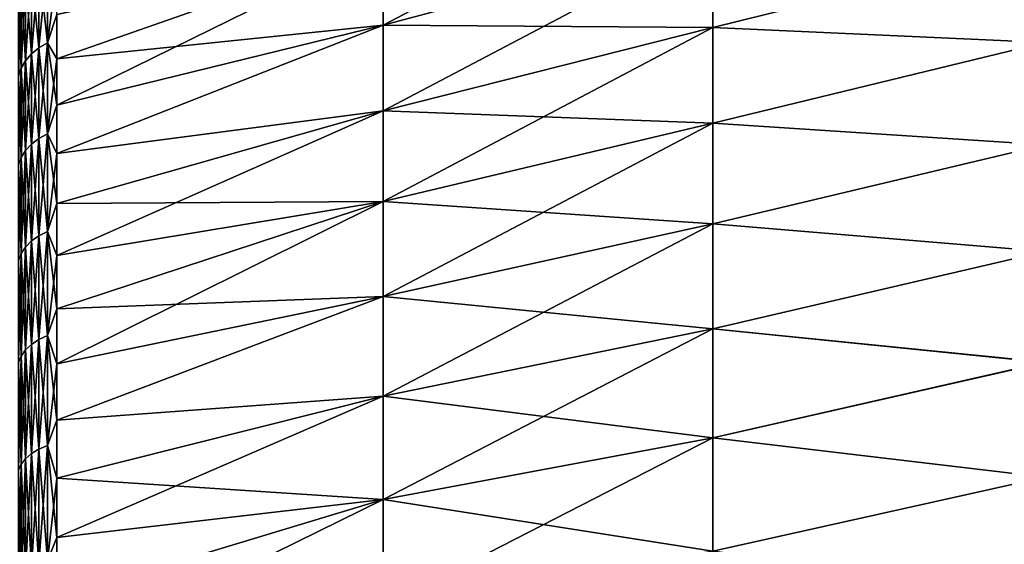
# Model space of a CAD drawing. Header units: metres. Extents: x -61 to 49, y -32 to 32.
# Tile 216 of 256: x 0.02 to 7.86, y 8.49 to 12.67. Entities that reach past the tile are written whole.
import ezdxf

# ---------------------------------------------------------------- set-up
doc = ezdxf.new("R2010")
doc.units = ezdxf.units.M
doc.layers.add('solid_K_27_40_10_000Y34', color=7, linetype='CONTINUOUS')

msp = doc.modelspace()

# ---------------------------------------------------------------- linework, layer by layer
at = {"layer": 'solid_K_27_40_10_000Y34'}
for points in [[(5.534052, 13.998495, 11.446512), (2.911881, 13.263411, 10.845437), (2.911881, 12.622626, 11.584942)], [(5.534052, 13.998495, 11.446512), (2.911881, 12.622626, 11.584942), (5.534052, 13.322197, 12.227002)], [(2.911881, 13.263411, -10.845437), (0.314132, 12.353462, -10.365758), (0.314132, 12.707696, -9.928315)], [(2.911881, 13.263411, -10.845437), (2.911881, 12.622626, -11.584942), (0.314132, 12.353462, -10.365758)], [(2.911881, 13.263411, 10.845437), (0.314132, 12.353462, 10.365759), (0.314132, 11.984178, 10.790573)], [(2.911881, 12.622626, 11.584942), (2.911881, 13.263411, 10.845437), (0.314132, 11.984178, 10.790573)], [(2.911881, 13.263411, 10.845437), (0.314132, 12.707695, 9.928316), (0.314132, 12.353462, 10.365759)], [(5.534052, 13.322197, -12.227002), (2.911881, 12.622626, -11.584942), (2.911881, 13.263411, -10.845437)], [(5.534052, 12.602445, -12.967609), (2.911881, 12.622626, -11.584942), (5.534052, 13.322197, -12.227002)], [(5.534052, 13.322197, 12.227002), (2.911881, 12.622626, 11.584942), (2.911881, 11.94067, 12.286659)], [(5.534052, 13.322197, 12.227002), (2.911881, 11.94067, 12.286659), (5.534052, 12.602445, 12.967609)], [(5.534052, 12.602445, -12.967609), (5.534052, 13.322197, -12.227002), (8.176753, 13.258371, -13.572253)], [(5.534052, 13.322197, 12.227002), (5.534052, 12.602445, 12.967609), (8.176753, 13.258002, 13.572614)], [(5.534052, 12.602445, -12.967609), (8.176753, 13.258371, -13.572253), (8.176753, 12.483985, -14.287778)], [(5.534052, 12.602445, 12.967609), (8.176753, 12.483625, 14.288092), (8.176753, 13.258002, 13.572614)], [(0.170242, 13.102529, -9.248775), (0.170242, 12.440825, -10.121362), (0.111359, 13.052474, -9.213443)], [(0.170242, 13.102529, 9.248775), (0.111359, 13.052474, 9.213443), (0.111359, 12.393298, 10.082696)], [(0.170242, 12.440825, 10.121362), (0.170242, 13.102529, 9.248775), (0.111359, 12.393298, 10.082696)], [(0.23865, 13.143715, -9.277847), (0.23865, 12.479931, -10.153177), (0.170242, 13.102529, -9.248775)], [(0.23865, 13.143715, 9.277847), (0.170242, 13.102529, 9.248775), (0.170242, 12.440825, 10.121362)], [(0.23865, 12.479931, 10.153177), (0.23865, 13.143715, 9.277847), (0.170242, 12.440825, 10.121362)], [(0.23865, 12.479931, -10.153177), (0.170242, 12.440825, -10.121362), (0.170242, 13.102529, -9.248775)], [(0.23865, 13.143715, -9.277847), (0.314132, 12.707696, -9.928315), (0.23865, 12.479931, -10.153177)], [(0.23865, 12.479931, 10.153177), (0.314132, 13.046447, 9.478777), (0.23865, 13.143715, 9.277847)], [(0.111359, 13.052474, -9.213443), (0.111359, 12.393298, -10.082696), (0.063702, 12.994996, -9.17287)], [(0.111359, 13.052474, 9.213443), (0.063702, 12.994996, 9.17287), (0.063702, 12.338723, 10.038296)], [(0.111359, 12.393298, 10.082696), (0.111359, 13.052474, 9.213443), (0.063702, 12.338723, 10.038296)], [(0.170242, 12.440825, -10.121362), (0.111359, 12.393298, -10.082696), (0.111359, 13.052474, -9.213443)], [(0.23865, 12.479931, 10.153177), (0.314132, 12.707695, 9.928316), (0.314132, 13.046447, 9.478777)], [(0.028647, 12.931755, -9.12823), (0.028647, 12.278676, -9.989444), (0.007207, 12.864578, -9.080811)], [(0.028647, 12.931755, 9.12823), (0.007207, 12.864578, 9.080811), (0.007207, 12.214891, 9.937551)], [(0.028647, 12.278676, 9.989444), (0.028647, 12.931755, 9.12823), (0.007207, 12.214891, 9.937551)], [(0.063702, 12.994996, -9.17287), (0.063702, 12.338723, -10.038296), (0.028647, 12.931755, -9.12823)], [(0.063702, 12.994996, 9.17287), (0.028647, 12.931755, 9.12823), (0.028647, 12.278676, 9.989444)], [(0.063702, 12.338723, 10.038296), (0.063702, 12.994996, 9.17287), (0.028647, 12.278676, 9.989444)], [(0.063702, 12.338723, -10.038296), (0.028647, 12.278676, -9.989444), (0.028647, 12.931755, -9.12823)], [(0.111359, 12.393298, -10.082696), (0.063702, 12.338723, -10.038296), (0.063702, 12.994996, -9.17287)], [(0.028647, 12.278676, -9.989444), (0.007207, 12.214891, -9.937551), (0.007207, 12.864578, -9.080811)], [(0.23865, 12.479931, -10.153177), (0.314132, 12.707696, -9.928315), (0.314132, 12.353462, -10.365758)], [(0.23865, 12.479931, 10.153177), (0.314132, 12.353462, 10.365759), (0.314132, 12.707695, 9.928316)], [(2.911881, 12.622626, -11.584942), (0.314132, 11.984179, -10.790572), (0.314132, 12.353462, -10.365758)], [(2.911881, 12.622626, -11.584942), (0.314132, 11.600293, -11.202239), (0.314132, 11.984179, -10.790572)], [(2.911881, 12.622626, -11.584942), (2.911881, 11.94067, -12.286659), (0.314132, 11.600293, -11.202239)], [(2.911881, 12.622626, 11.584942), (0.314132, 11.984178, 10.790573), (0.314132, 11.600293, 11.20224)], [(2.911881, 11.94067, 12.286659), (2.911881, 12.622626, 11.584942), (0.314132, 11.600293, 11.20224)], [(5.534052, 12.602445, -12.967609), (2.911881, 11.94067, -12.286659), (2.911881, 12.622626, -11.584942)], [(5.534052, 11.841586, -13.665919), (2.911881, 11.94067, -12.286659), (5.534052, 12.602445, -12.967609)], [(5.534052, 12.602445, 12.967609), (2.911881, 11.94067, 12.286659), (2.911881, 11.219765, 12.948299)], [(5.534052, 12.602445, 12.967609), (2.911881, 11.219765, 12.948299), (5.534052, 11.841586, 13.665919)], [(5.534052, 11.841586, -13.665919), (5.534052, 12.602445, -12.967609), (8.176753, 12.483985, -14.287778)], [(5.534052, 12.602445, 12.967609), (5.534052, 11.841586, 13.665919), (8.176753, 12.483625, 14.288092)], [(0.23865, 12.479931, -10.153177), (0.23865, 11.75796, -10.981168), (0.170242, 12.440825, -10.121362)], [(0.23865, 12.479931, 10.153177), (0.170242, 12.440825, 10.121362), (0.170242, 11.721117, 10.946758)], [(0.23865, 11.75796, 10.981168), (0.23865, 12.479931, 10.153177), (0.170242, 11.721117, 10.946758)], [(0.23865, 12.479931, -10.153177), (0.314132, 12.353462, -10.365758), (0.314132, 11.984179, -10.790572)], [(0.23865, 12.479931, -10.153177), (0.314132, 11.984179, -10.790572), (0.23865, 11.75796, -10.981168)], [(0.23865, 11.75796, 10.981168), (0.314132, 12.353462, 10.365759), (0.23865, 12.479931, 10.153177)], [(5.534052, 11.841586, -13.665919), (8.176753, 12.483985, -14.287778), (8.176753, 11.671047, -14.959183)], [(5.534052, 11.841586, 13.665919), (8.176753, 11.670702, 14.959452), (8.176753, 12.483625, 14.288092)], [(0.111359, 12.393298, -10.082696), (0.111359, 11.676339, -10.90494), (0.063702, 12.338723, -10.038296)], [(0.111359, 12.393298, 10.082696), (0.063702, 12.338723, 10.038296), (0.063702, 11.624921, 10.856918)], [(0.111359, 11.676339, 10.90494), (0.111359, 12.393298, 10.082696), (0.063702, 11.624921, 10.856918)], [(0.170242, 12.440825, -10.121362), (0.170242, 11.721117, -10.946758), (0.111359, 12.393298, -10.082696)], [(0.170242, 12.440825, 10.121362), (0.111359, 12.393298, 10.082696), (0.111359, 11.676339, 10.90494)], [(0.170242, 11.721117, 10.946758), (0.170242, 12.440825, 10.121362), (0.111359, 11.676339, 10.90494)], [(0.170242, 11.721117, -10.946758), (0.111359, 11.676339, -10.90494), (0.111359, 12.393298, -10.082696)], [(0.23865, 11.75796, -10.981168), (0.170242, 11.721117, -10.946758), (0.170242, 12.440825, -10.121362)], [(0.063702, 12.338723, -10.038296), (0.063702, 11.624921, -10.856918), (0.028647, 12.278676, -9.989444)], [(0.063702, 12.338723, 10.038296), (0.028647, 12.278676, 9.989444), (0.028647, 11.568348, 10.804083)], [(0.063702, 11.624921, 10.856918), (0.063702, 12.338723, 10.038296), (0.028647, 11.568348, 10.804083)], [(0.111359, 11.676339, -10.90494), (0.063702, 11.624921, -10.856918), (0.063702, 12.338723, -10.038296)], [(0.23865, 11.75796, 10.981168), (0.314132, 11.984178, 10.790573), (0.314132, 12.353462, 10.365759)], [(0.028647, 12.278676, -9.989444), (0.028647, 11.568348, -10.804083), (0.007207, 12.214891, -9.937551)], [(0.028647, 12.278676, 9.989444), (0.007207, 12.214891, 9.937551), (0.007207, 11.508253, 10.747958)], [(0.028647, 11.568348, 10.804083), (0.028647, 12.278676, 9.989444), (0.007207, 11.508253, 10.747958)], [(0.063702, 11.624921, -10.856918), (0.028647, 11.568348, -10.804083), (0.028647, 12.278676, -9.989444)], [(0.028647, 11.568348, -10.804083), (0.007207, 11.508253, -10.747958), (0.007207, 12.214891, -9.937551)], [(0.23865, 11.75796, -10.981168), (0.314132, 11.984179, -10.790572), (0.314132, 11.600293, -11.202239)], [(0.23865, 11.75796, 10.981168), (0.314132, 11.600293, 11.20224), (0.314132, 11.984178, 10.790573)], [(2.911881, 11.94067, -12.286659), (0.314132, 11.202275, -11.600259), (0.314132, 11.600293, -11.202239)], [(2.911881, 11.94067, -12.286659), (2.911881, 11.219765, -12.948299), (0.314132, 11.202275, -11.600259)], [(2.911881, 11.94067, 12.286659), (0.314132, 11.202275, 11.600259), (0.314132, 10.790608, 11.984145)], [(2.911881, 11.219765, 12.948299), (2.911881, 11.94067, 12.286659), (0.314132, 10.790608, 11.984145)], [(2.911881, 11.94067, 12.286659), (0.314132, 11.600293, 11.20224), (0.314132, 11.202275, 11.600259)], [(5.534052, 11.841586, -13.665919), (2.911881, 11.219765, -12.948299), (2.911881, 11.94067, -12.286659)], [(5.534052, 11.042103, -14.319654), (2.911881, 11.219765, -12.948299), (5.534052, 11.841586, -13.665919)], [(5.534052, 11.841586, 13.665919), (2.911881, 11.219765, 12.948299), (2.911881, 10.462264, 13.567705)], [(5.534052, 11.841586, 13.665919), (2.911881, 10.462264, 13.567705), (5.534052, 11.042103, 14.319654)], [(5.534052, 11.042103, -14.319654), (5.534052, 11.841586, -13.665919), (8.176753, 11.671047, -14.959183)], [(5.534052, 11.841586, 13.665919), (5.534052, 11.042103, 14.319654), (8.176753, 11.670702, 14.959452)], [(0.23865, 11.75796, -10.981168), (0.23865, 10.981168, -11.75796), (0.170242, 11.721117, -10.946758)], [(0.23865, 11.75796, 10.981168), (0.170242, 11.721117, 10.946758), (0.170242, 10.946758, 11.721117)], [(0.23865, 10.981168, 11.75796), (0.23865, 11.75796, 10.981168), (0.170242, 10.946758, 11.721117)], [(0.23865, 11.75796, -10.981168), (0.314132, 11.600293, -11.202239), (0.314132, 11.202275, -11.600259)], [(0.23865, 11.75796, -10.981168), (0.314132, 11.202275, -11.600259), (0.23865, 10.981168, -11.75796)], [(0.23865, 10.981168, 11.75796), (0.314132, 11.600293, 11.20224), (0.23865, 11.75796, 10.981168)], [(0.170242, 11.721117, -10.946758), (0.170242, 10.946758, -11.721117), (0.111359, 11.676339, -10.90494)], [(0.170242, 11.721117, 10.946758), (0.111359, 11.676339, 10.90494), (0.111359, 10.90494, 11.676339)], [(0.170242, 10.946758, 11.721117), (0.170242, 11.721117, 10.946758), (0.111359, 10.90494, 11.676339)], [(0.23865, 10.981168, -11.75796), (0.170242, 10.946758, -11.721117), (0.170242, 11.721117, -10.946758)], [(0.063702, 11.624921, -10.856918), (0.063702, 10.856918, -11.624921), (0.028647, 11.568348, -10.804083)], [(0.063702, 11.624921, 10.856918), (0.028647, 11.568348, 10.804083), (0.028647, 10.804083, 11.568348)], [(0.063702, 10.856918, 11.624921), (0.063702, 11.624921, 10.856918), (0.028647, 10.804083, 11.568348)], [(0.111359, 11.676339, -10.90494), (0.111359, 10.90494, -11.676339), (0.063702, 11.624921, -10.856918)], [(0.111359, 11.676339, 10.90494), (0.063702, 11.624921, 10.856918), (0.063702, 10.856918, 11.624921)], [(0.111359, 10.90494, 11.676339), (0.111359, 11.676339, 10.90494), (0.063702, 10.856918, 11.624921)], [(0.111359, 10.90494, -11.676339), (0.063702, 10.856918, -11.624921), (0.063702, 11.624921, -10.856918)], [(0.170242, 10.946758, -11.721117), (0.111359, 10.90494, -11.676339), (0.111359, 11.676339, -10.90494)], [(0.23865, 10.981168, 11.75796), (0.314132, 11.202275, 11.600259), (0.314132, 11.600293, 11.20224)], [(5.534052, 11.042103, -14.319654), (8.176753, 11.671047, -14.959183), (8.176753, 10.822069, -15.584393)], [(5.534052, 11.042103, 14.319654), (8.176753, 10.821741, 15.58462), (8.176753, 11.670702, 14.959452)], [(0.028647, 11.568348, -10.804083), (0.028647, 10.804083, -11.568348), (0.007207, 11.508253, -10.747958)], [(0.028647, 11.568348, 10.804083), (0.007207, 11.508253, 10.747958), (0.007207, 10.747958, 11.508253)], [(0.028647, 10.804083, 11.568348), (0.028647, 11.568348, 10.804083), (0.007207, 10.747958, 11.508253)], [(0.063702, 10.856918, -11.624921), (0.028647, 10.804083, -11.568348), (0.028647, 11.568348, -10.804083)], [(0.028647, 10.804083, -11.568348), (0.007207, 10.747958, -11.508253), (0.007207, 11.508253, -10.747958)], [(2.911881, 11.219765, -12.948299), (0.314132, 10.790608, -11.984145), (0.314132, 11.202275, -11.600259)], [(2.911881, 11.219765, -12.948299), (0.314132, 10.365794, -12.353432), (0.314132, 10.790608, -11.984145)], [(2.911881, 11.219765, -12.948299), (2.911881, 10.462264, -13.567705), (0.314132, 10.365794, -12.353432)], [(2.911881, 11.219765, 12.948299), (0.314132, 10.365794, 12.353432), (0.314132, 9.92835, 12.707668)], [(2.911881, 10.462264, 13.567705), (2.911881, 11.219765, 12.948299), (0.314132, 9.92835, 12.707668)], [(2.911881, 11.219765, 12.948299), (0.314132, 10.790608, 11.984145), (0.314132, 10.365794, 12.353432)], [(5.534052, 11.042103, -14.319654), (2.911881, 10.462264, -13.567705), (2.911881, 11.219765, -12.948299)], [(0.23865, 10.981168, -11.75796), (0.314132, 11.202275, -11.600259), (0.314132, 10.790608, -11.984145)], [(0.23865, 10.981168, 11.75796), (0.314132, 10.790608, 11.984145), (0.314132, 11.202275, 11.600259)], [(0.23865, 10.981168, -11.75796), (0.23865, 10.153177, -12.479931), (0.170242, 10.946758, -11.721117)], [(0.23865, 10.981168, 11.75796), (0.170242, 10.946758, 11.721117), (0.170242, 10.121362, 12.440825)], [(0.23865, 10.153177, 12.479931), (0.23865, 10.981168, 11.75796), (0.170242, 10.121362, 12.440825)], [(0.23865, 10.981168, -11.75796), (0.314132, 10.790608, -11.984145), (0.314132, 10.365794, -12.353432)], [(0.23865, 10.981168, -11.75796), (0.314132, 10.365794, -12.353432), (0.23865, 10.153177, -12.479931)], [(0.23865, 10.153177, 12.479931), (0.314132, 10.790608, 11.984145), (0.23865, 10.981168, 11.75796)], [(5.534052, 10.206602, -14.92668), (2.911881, 10.462264, -13.567705), (5.534052, 11.042103, -14.319654)], [(5.534052, 11.042103, 14.319654), (2.911881, 10.462264, 13.567705), (2.911881, 9.670637, 14.142856)], [(5.534052, 11.042103, 14.319654), (2.911881, 9.670637, 14.142856), (5.534052, 10.206602, 14.92668)], [(5.534052, 10.206602, -14.92668), (5.534052, 11.042103, -14.319654), (8.176753, 10.822069, -15.584393)], [(5.534052, 11.042103, 14.319654), (5.534052, 10.206602, 14.92668), (8.176753, 10.821741, 15.58462)], [(0.111359, 10.90494, -11.676339), (0.111359, 10.082696, -12.393298), (0.063702, 10.856918, -11.624921)], [(0.111359, 10.90494, 11.676339), (0.063702, 10.856918, 11.624921), (0.063702, 10.038296, 12.338723)], [(0.111359, 10.082696, 12.393298), (0.111359, 10.90494, 11.676339), (0.063702, 10.038296, 12.338723)], [(0.170242, 10.946758, -11.721117), (0.170242, 10.121362, -12.440825), (0.111359, 10.90494, -11.676339)], [(0.170242, 10.946758, 11.721117), (0.111359, 10.90494, 11.676339), (0.111359, 10.082696, 12.393298)], [(0.170242, 10.121362, 12.440825), (0.170242, 10.946758, 11.721117), (0.111359, 10.082696, 12.393298)], [(0.170242, 10.121362, -12.440825), (0.111359, 10.082696, -12.393298), (0.111359, 10.90494, -11.676339)], [(0.23865, 10.153177, -12.479931), (0.170242, 10.121362, -12.440825), (0.170242, 10.946758, -11.721117)], [(0.063702, 10.856918, -11.624921), (0.063702, 10.038296, -12.338723), (0.028647, 10.804083, -11.568348)], [(0.063702, 10.856918, 11.624921), (0.028647, 10.804083, 11.568348), (0.028647, 9.989444, 12.278676)], [(0.063702, 10.038296, 12.338723), (0.063702, 10.856918, 11.624921), (0.028647, 9.989444, 12.278676)], [(0.111359, 10.082696, -12.393298), (0.063702, 10.038296, -12.338723), (0.063702, 10.856918, -11.624921)], [(5.534052, 10.206602, -14.92668), (8.176753, 10.822069, -15.584393), (8.176753, 9.939672, -16.161478)], [(5.534052, 10.206602, 14.92668), (8.176753, 9.939366, 16.161667), (8.176753, 10.821741, 15.58462)], [(0.028647, 10.804083, -11.568348), (0.028647, 9.989444, -12.278676), (0.007207, 10.747958, -11.508253)], [(0.028647, 10.804083, 11.568348), (0.007207, 10.747958, 11.508253), (0.007207, 9.937551, 12.214891)], [(0.028647, 9.989444, 12.278676), (0.028647, 10.804083, 11.568348), (0.007207, 9.937551, 12.214891)], [(0.028647, 9.989444, -12.278676), (0.007207, 9.937551, -12.214891), (0.007207, 10.747958, -11.508253)], [(0.063702, 10.038296, -12.338723), (0.028647, 9.989444, -12.278676), (0.028647, 10.804083, -11.568348)], [(0.23865, 10.153177, 12.479931), (0.314132, 10.365794, 12.353432), (0.314132, 10.790608, 11.984145)], [(2.911881, 10.462264, -13.567705), (0.314132, 9.92835, -12.707668), (0.314132, 10.365794, -12.353432)], [(2.911881, 10.462264, -13.567705), (0.314132, 9.478808, -13.046423), (0.314132, 9.92835, -12.707668)], [(2.911881, 10.462264, -13.567705), (2.911881, 9.670637, -14.142856), (0.314132, 9.478808, -13.046423)], [(2.911881, 10.462264, 13.567705), (0.314132, 9.92835, 12.707668), (0.314132, 9.478808, 13.046423)], [(2.911881, 9.670637, 14.142856), (2.911881, 10.462264, 13.567705), (0.314132, 9.478808, 13.046423)], [(5.534052, 10.206602, -14.92668), (2.911881, 9.670637, -14.142856), (2.911881, 10.462264, -13.567705)], [(0.23865, 10.153177, -12.479931), (0.314132, 10.365794, -12.353432), (0.314132, 9.92835, -12.707668)], [(0.23865, 10.153177, 12.479931), (0.314132, 9.92835, 12.707668), (0.314132, 10.365794, 12.353432)], [(5.534052, 9.33781, -15.485019), (2.911881, 9.670637, -14.142856), (5.534052, 10.206602, -14.92668)], [(5.534052, 10.206602, 14.92668), (2.911881, 9.670637, 14.142856), (2.911881, 8.847466, 14.671875)], [(5.534052, 10.206602, 14.92668), (2.911881, 8.847466, 14.671875), (5.534052, 9.33781, 15.485019)], [(5.534052, 9.33781, -15.485019), (5.534052, 10.206602, -14.92668), (8.176753, 9.939672, -16.161478)], [(5.534052, 10.206602, 14.92668), (5.534052, 9.33781, 15.485019), (8.176753, 9.939366, 16.161667)], [(0.170242, 10.121362, -12.440825), (0.170242, 9.248775, -13.102529), (0.111359, 10.082696, -12.393298)], [(0.170242, 10.121362, 12.440825), (0.111359, 10.082696, 12.393298), (0.111359, 9.213443, 13.052474)], [(0.170242, 9.248775, 13.102529), (0.170242, 10.121362, 12.440825), (0.111359, 9.213443, 13.052474)], [(0.23865, 10.153177, -12.479931), (0.23865, 9.277847, -13.143715), (0.170242, 10.121362, -12.440825)], [(0.23865, 10.153177, 12.479931), (0.170242, 10.121362, 12.440825), (0.170242, 9.248775, 13.102529)], [(0.23865, 9.277847, 13.143715), (0.23865, 10.153177, 12.479931), (0.170242, 9.248775, 13.102529)], [(0.23865, 9.277847, -13.143715), (0.170242, 9.248775, -13.102529), (0.170242, 10.121362, -12.440825)], [(0.23865, 10.153177, -12.479931), (0.314132, 9.92835, -12.707668), (0.314132, 9.478808, -13.046423)], [(0.23865, 10.153177, -12.479931), (0.314132, 9.478808, -13.046423), (0.23865, 9.277847, -13.143715)], [(0.23865, 9.277847, 13.143715), (0.314132, 9.92835, 12.707668), (0.23865, 10.153177, 12.479931)], [(0.063702, 10.038296, -12.338723), (0.063702, 9.17287, -12.994996), (0.028647, 9.989444, -12.278676)], [(0.063702, 10.038296, 12.338723), (0.028647, 9.989444, 12.278676), (0.028647, 9.12823, 12.931755)], [(0.063702, 9.17287, 12.994996), (0.063702, 10.038296, 12.338723), (0.028647, 9.12823, 12.931755)], [(0.111359, 10.082696, -12.393298), (0.111359, 9.213443, -13.052474), (0.063702, 10.038296, -12.338723)], [(0.111359, 10.082696, 12.393298), (0.063702, 10.038296, 12.338723), (0.063702, 9.17287, 12.994996)], [(0.111359, 9.213443, 13.052474), (0.111359, 10.082696, 12.393298), (0.063702, 9.17287, 12.994996)], [(0.111359, 9.213443, -13.052474), (0.063702, 9.17287, -12.994996), (0.063702, 10.038296, -12.338723)], [(0.170242, 9.248775, -13.102529), (0.111359, 9.213443, -13.052474), (0.111359, 10.082696, -12.393298)], [(0.028647, 9.989444, -12.278676), (0.028647, 9.12823, -12.931755), (0.007207, 9.937551, -12.214891)], [(0.028647, 9.989444, 12.278676), (0.007207, 9.937551, 12.214891), (0.007207, 9.080811, 12.864578)], [(0.028647, 9.12823, 12.931755), (0.028647, 9.989444, 12.278676), (0.007207, 9.080811, 12.864578)], [(0.063702, 9.17287, -12.994996), (0.028647, 9.12823, -12.931755), (0.028647, 9.989444, -12.278676)], [(0.028647, 9.12823, -12.931755), (0.007207, 9.080811, -12.864578), (0.007207, 9.937551, -12.214891)], [(0.23865, 9.277847, 13.143715), (0.314132, 9.478808, 13.046423), (0.314132, 9.92835, 12.707668)], [(5.534052, 9.33781, -15.485019), (8.176753, 9.939672, -16.161478), (8.176753, 9.026582, -16.688658)], [(5.534052, 9.33781, 15.485019), (8.176753, 9.0263, 16.68881), (8.176753, 9.939366, 16.161667)], [(2.911881, 9.670637, -14.142856), (0.314132, 9.017717, -13.369284), (0.314132, 9.478808, -13.046423)], [(2.911881, 9.670637, -14.142856), (2.911881, 8.847466, -14.671875), (0.314132, 9.017717, -13.369284)], [(2.911881, 9.670637, 14.142856), (0.314132, 9.017717, 13.369284), (0.314132, 8.54564, 13.675855)], [(2.911881, 8.847466, 14.671875), (2.911881, 9.670637, 14.142856), (0.314132, 8.54564, 13.675855)], [(2.911881, 9.670637, 14.142856), (0.314132, 9.478808, 13.046423), (0.314132, 9.017717, 13.369284)], [(5.534052, 9.33781, -15.485019), (2.911881, 8.847466, -14.671875), (2.911881, 9.670637, -14.142856)], [(0.23865, 9.277847, -13.143715), (0.314132, 9.478808, -13.046423), (0.314132, 9.017717, -13.369284)], [(0.23865, 9.277847, 13.143715), (0.314132, 9.017717, 13.369284), (0.314132, 9.478808, 13.046423)], [(5.534052, 8.43856, -15.992849), (2.911881, 8.847466, -14.671875), (5.534052, 9.33781, -15.485019)], [(5.534052, 9.33781, 15.485019), (2.911881, 8.847466, 14.671875), (2.911881, 7.995437, 15.153038)], [(5.534052, 9.33781, 15.485019), (2.911881, 7.995437, 15.153038), (5.534052, 8.43856, 15.992849)], [(5.534052, 8.43856, -15.992849), (5.534052, 9.33781, -15.485019), (8.176753, 9.026582, -16.688658)], [(5.534052, 9.33781, 15.485019), (5.534052, 8.43856, 15.992849), (8.176753, 9.0263, 16.68881)], [(0.170242, 9.248775, -13.102529), (0.170242, 8.333066, -13.703142), (0.111359, 9.213443, -13.052474)], [(0.170242, 9.248775, 13.102529), (0.111359, 9.213443, 13.052474), (0.111359, 8.301231, 13.650793)], [(0.170242, 8.333066, 13.703142), (0.170242, 9.248775, 13.102529), (0.111359, 8.301231, 13.650793)], [(0.23865, 9.277847, -13.143715), (0.23865, 8.35926, -13.746216), (0.170242, 9.248775, -13.102529)], [(0.23865, 9.277847, 13.143715), (0.170242, 9.248775, 13.102529), (0.170242, 8.333066, 13.703142)], [(0.23865, 8.35926, 13.746216), (0.23865, 9.277847, 13.143715), (0.170242, 8.333066, 13.703142)], [(0.23865, 8.35926, -13.746216), (0.170242, 8.333066, -13.703142), (0.170242, 9.248775, -13.102529)], [(0.23865, 9.277847, -13.143715), (0.314132, 9.017717, -13.369284), (0.314132, 8.54564, -13.675855)], [(0.23865, 9.277847, -13.143715), (0.314132, 8.54564, -13.675855), (0.23865, 8.35926, -13.746216)], [(0.23865, 8.35926, 13.746216), (0.314132, 9.017717, 13.369284), (0.23865, 9.277847, 13.143715)], [(0.063702, 9.17287, -12.994996), (0.063702, 8.264676, -13.590681), (0.028647, 9.12823, -12.931755)], [(0.063702, 9.17287, 12.994996), (0.028647, 9.12823, 12.931755), (0.028647, 8.224456, 13.524541)], [(0.063702, 8.264676, 13.590681), (0.063702, 9.17287, 12.994996), (0.028647, 8.224456, 13.524541)], [(0.111359, 9.213443, -13.052474), (0.111359, 8.301231, -13.650793), (0.063702, 9.17287, -12.994996)], [(0.111359, 9.213443, 13.052474), (0.063702, 9.17287, 12.994996), (0.063702, 8.264676, 13.590681)], [(0.111359, 8.301231, 13.650793), (0.111359, 9.213443, 13.052474), (0.063702, 8.264676, 13.590681)], [(0.111359, 8.301231, -13.650793), (0.063702, 8.264676, -13.590681), (0.063702, 9.17287, -12.994996)], [(0.170242, 8.333066, -13.703142), (0.111359, 8.301231, -13.650793), (0.111359, 9.213443, -13.052474)], [(0.028647, 9.12823, -12.931755), (0.028647, 8.224456, -13.524541), (0.007207, 9.080811, -12.864578)], [(0.028647, 9.12823, 12.931755), (0.007207, 9.080811, 12.864578), (0.007207, 8.181731, 13.454285)], [(0.028647, 8.224456, 13.524541), (0.028647, 9.12823, 12.931755), (0.007207, 8.181731, 13.454285)], [(0.063702, 8.264676, -13.590681), (0.028647, 8.224456, -13.524541), (0.028647, 9.12823, -12.931755)], [(0.028647, 8.224456, -13.524541), (0.007207, 8.181731, -13.454285), (0.007207, 9.080811, -12.864578)], [(0.23865, 8.35926, 13.746216), (0.314132, 8.54564, 13.675855), (0.314132, 9.017717, 13.369284)], [(2.911881, 8.847466, -14.671875), (0.314132, 8.54564, -13.675855), (0.314132, 9.017717, -13.369284)], [(5.534052, 8.43856, -15.992849), (8.176753, 9.026582, -16.688658), (8.176753, 8.085618, -17.164303)], [(5.534052, 8.43856, 15.992849), (8.176753, 8.085363, 17.164421), (8.176753, 9.0263, 16.68881)], [(2.911881, 8.847466, -14.671875), (0.314132, 8.06315, -13.965764), (0.314132, 8.54564, -13.675855)], [(2.911881, 8.847466, -14.671875), (2.911881, 7.995437, -15.153038), (0.314132, 8.06315, -13.965764)], [(2.911881, 8.847466, 14.671875), (0.314132, 8.063151, 13.965764), (0.314132, 7.570838, 14.238658)], [(2.911881, 7.995437, 15.153038), (2.911881, 8.847466, 14.671875), (0.314132, 7.570838, 14.238658)], [(2.911881, 8.847466, 14.671875), (0.314132, 8.54564, 13.675855), (0.314132, 8.063151, 13.965764)], [(5.534052, 8.43856, -15.992849), (2.911881, 7.995437, -15.153038), (2.911881, 8.847466, -14.671875)], [(0.23865, 8.35926, -13.746216), (0.314132, 8.54564, -13.675855), (0.314132, 8.06315, -13.965764)], [(0.23865, 8.35926, 13.746216), (0.314132, 8.063151, 13.965764), (0.314132, 8.54564, 13.675855)]]:
    msp.add_3dface(points, dxfattribs=at)

doc.saveas('drawing.dxf')
